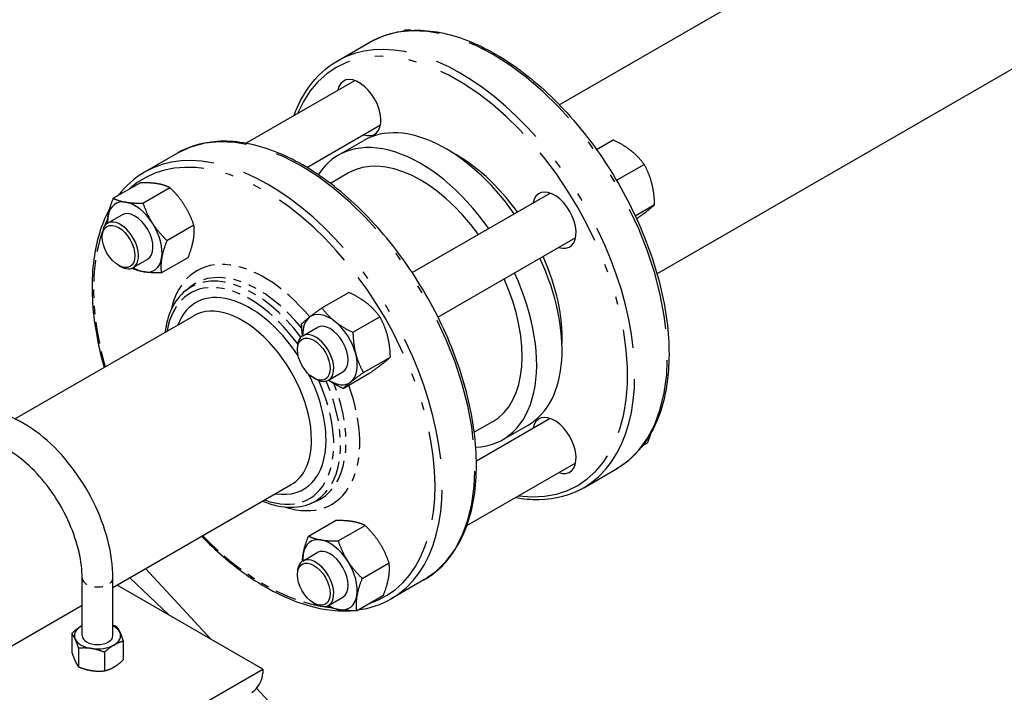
# Paper-space layout 'SHEET_1' of a CAD drawing. Header units: inches. Extents: x 3 to 360, y 8 to 227.
# Tile 45 of 98: x 59 to 71, y 131 to 139. Entities that reach past the tile are written whole.
import ezdxf

# ---------------------------------------------------------------- set-up
doc = ezdxf.new("R2010")
doc.units = ezdxf.units.IN
doc.header["$LTSCALE"] = 10.666667
doc.header["$MEASUREMENT"] = 0
doc.linetypes.add('DOUBLE_DASH_DOUBLE_DOT', pattern=[0.74, 0.24, -0.06, 0.24, -0.06, 0.01, -0.06, 0.01, -0.06])
doc.layers.get('0').update_dxf_attribs({"lineweight": 25})
doc.layers.add('PHANTOM', color=7, linetype='DOUBLE_DASH_DOUBLE_DOT', lineweight=25)

psp = doc.layouts.new('SHEET_1')

# ---------------------------------------------------------------- linework, layer by layer
for p, q in [((66.836, 135.711), (77.59, 141.92)), ((65.648, 137.768), (68.335, 139.319)), ((63.748, 138.665), (63.765, 138.674)), ((62.945, 138.3), (63.343, 138.529)), ((61.836, 137.299), (63.161, 138.064)), ((62.577, 137.005), (63.473, 137.522)), ((62.959, 137.153), (63.268, 137.332)), ((66.101, 137.223), (66.303, 137.339)), ((61.001, 137.177), (60.603, 136.947)), ((66.352, 136.853), (66.68, 137.042)), ((63.084, 136.937), (62.864, 136.81)), ((60.222, 136.629), (60.55, 136.818)), ((60.583, 136.57), (60.91, 136.759)), ((63.859, 135.724), (65.536, 136.692)), ((66.572, 136.415), (66.808, 136.552)), ((60.151, 136.326), (60.328, 136.428)), ((60.875, 136.115), (61.202, 136.304)), ((60.087, 136.157), (60.087, 136.183)), ((64.171, 135.183), (65.848, 136.151)), ((60.464, 135.785), (60.641, 135.887)), ((60.806, 135.72), (61.133, 135.909)), ((60.286, 135.813), (60.308, 135.8)), ((61.104, 135.507), (61.159, 135.551)), ((62.76, 135.294), (63.088, 135.483)), ((59.025, 133.944), (61.2, 135.199)), ((63.137, 134.997), (63.464, 135.186)), ((62.526, 134.955), (62.703, 135.057)), ((62.462, 134.786), (62.462, 134.812)), ((63.266, 134.506), (63.593, 134.696)), ((62.661, 134.442), (62.683, 134.429)), ((62.839, 134.414), (63.016, 134.516)), ((63.018, 134.313), (63.345, 134.502)), ((64.64, 133.433), (65.536, 133.95)), ((64.834, 133.906), (64.614, 133.779)), ((64.959, 133.689), (65.268, 133.868)), ((66.663, 133.617), (66.723, 133.652)), ((64.524, 132.644), (65.848, 133.409)), ((65.945, 133.104), (66.343, 133.333)), ((60.218, 131.89), (62.387, 133.142)), ((62.606, 132.906), (62.671, 132.932)), ((62.597, 132.516), (62.925, 132.705)), ((62.958, 132.456), (63.285, 132.645)), ((62.526, 132.212), (62.703, 132.314)), ((63.25, 132.001), (63.577, 132.19)), ((60.615, 132.119), (61.414, 131.257)), ((62.462, 132.044), (62.462, 132.069)), ((59.843, 131.303), (59.843, 132.005)), ((60.218, 131.303), (60.218, 132.005)), ((62.041, 130.895), (60.267, 131.919)), ((60.422, 132.008), (60.903, 131.552)), ((64.001, 131.981), (63.603, 131.751)), ((62.839, 131.671), (63.016, 131.773)), ((63.181, 131.606), (63.508, 131.795)), ((58.616, 130.965), (59.843, 131.673)), ((62.661, 131.699), (62.683, 131.687)), ((59.716, 131.331), (59.716, 131.104)), ((60.344, 131.234), (60.344, 131.007)), ((59.8, 131.15), (59.8, 130.923)), ((60.114, 131.101), (60.114, 130.874)), ((59.92, 129.67), (62.041, 130.895)), ((62.041, 130.895), (62.041, 130.846)), ((61.965, 130.662), (62.838, 129.72))]:
    psp.add_line(p, q)
for centre, major_axis, start_param, end_param in [((63.213, 137.733), (-0.187, 0.325), 2.555907, 6.868871), ((64.268, 135.6), (-1, 1.732), 4.869282, 6.283185), ((63.959, 135.421), (-1, 1.732), 4.869282, 6.572398), ((63.959, 135.421), (-0.875, 1.516), 4.891923, 6.283185), ((64.401, 135.676), (0.906, -1.57), 1.744076, 2.406667), ((65.588, 136.362), (-0.187, 0.325), 2.555907, 6.868871), ((60.484, 136.157), (-0.234, 0.406), 5.840546, 6.887743), ((60.484, 136.157), (-0.234, 0.406), 4.793348, 5.840546), ((60.484, 136.157), (-0.156, 0.271), 3.141593, 6.283185), ((60.308, 136.055), (0.156, -0.271), 5.497787, 10.210176), ((60.484, 136.157), (0.234, -0.406), 3.74615, 3.982661), ((60.484, 136.157), (-0.234, 0.406), 3.74615, 4.793348), ((60.484, 136.157), (0.234, -0.406), 5.840546, 6.887743), ((64.268, 135.6), (1, -1.732), 0, 1.413903), ((64.401, 135.676), (0.906, -1.57), 0.734926, 1.397517), ((60.484, 136.157), (0.234, -0.406), 5.442117, 5.840546), ((63.959, 135.421), (1, -1.732), 5.993972, 7.697089), ((63.959, 135.421), (0.875, -1.516), 0, 1.391262), ((61.882, 134.222), (-0.656, 1.137), 4.809146, 6.723161), ((61.793, 134.171), (-0.594, 1.028), 3.926991, 6.283185), ((62.859, 134.786), (-0.234, 0.406), 0.080959, 0.841069), ((62.859, 134.786), (-0.234, 0.406), 5.316947, 6.364144), ((62.859, 134.786), (-0.234, 0.406), 4.269749, 5.316947), ((62.859, 134.786), (-0.156, 0.271), 3.141593, 6.283185), ((62.683, 134.684), (0.156, -0.271), 5.497787, 10.210176), ((62.859, 134.786), (0.234, -0.406), 0.080959, 1.128157), ((61.882, 134.222), (-0.656, 1.137), 3.926991, 4.615632), ((62.859, 134.786), (0.234, -0.406), 5.442117, 6.364144), ((65.588, 133.619), (-0.187, 0.325), 2.555907, 6.868871), ((61.882, 134.222), (0.656, -1.137), 5.843209, 7.068583), ((61.793, 134.171), (0.594, -1.028), 0, 0.785398), ((62.859, 132.044), (-0.234, 0.406), 5.840546, 6.887743), ((62.859, 132.044), (-0.234, 0.406), 4.793348, 5.840546), ((62.859, 132.044), (0.234, -0.406), 3.74615, 3.982661), ((62.859, 132.044), (-0.156, 0.271), 3.141593, 6.283185), ((62.683, 131.942), (0.156, -0.271), 5.497787, 10.210176), ((62.859, 132.044), (-0.234, 0.406), 3.74615, 4.793348), ((62.859, 132.044), (0.234, -0.406), 5.840546, 6.887743), ((62.859, 132.044), (0.234, -0.406), 5.442117, 5.840546), ((60.03, 131.303), (-0.281, 0), 5.497787, 6.544985), ((60.03, 131.303), (-0.281, 0), 5.442117, 5.497787), ((60.03, 131.303), (0.281, 0), 0.261799, 0.841069), ((60.03, 131.303), (0.187, 0), 3.141593, 6.283185), ((60.03, 131.303), (0.281, 0), 5.497787, 6.544985), ((60.03, 131.303), (-0.281, 0), 0.261799, 1.308997), ((60.03, 131.303), (0.281, 0), 4.45059, 5.497787), ((61.907, 130.768), (-0.095, -0.165), 0.785398, 2.356194)]:
    psp.add_ellipse(centre, major_axis=major_axis, ratio=0.57735, start_param=start_param, end_param=end_param)
for centre, major_axis in [((60.286, 136.043), (-0.141, 0.244)), ((62.661, 134.671), (0.141, -0.244)), ((62.661, 131.929), (0.141, -0.244))]:
    psp.add_ellipse(centre, major_axis=major_axis, ratio=0.57735)
for points, knots in [([(63.343, 138.529), (63.503, 138.622), (63.688, 138.671), (64.09, 138.679), (64.308, 138.637), (64.757, 138.462), (64.988, 138.329), (65.438, 137.985), (65.656, 137.775), (66.058, 137.299), (66.241, 137.034), (66.554, 136.476), (66.684, 136.184), (66.877, 135.599), (66.941, 135.307), (66.995, 134.753), (66.985, 134.491), (66.891, 134.023), (66.807, 133.818), (66.594, 133.519), (66.477, 133.411), (66.343, 133.333)], [3.141593, 3.141593, 3.141593, 3.141593, 3.448926, 3.448926, 3.764693, 3.764693, 4.087564, 4.087564, 4.410993, 4.410993, 4.733827, 4.733827, 5.056432, 5.056432, 5.379333, 5.379333, 5.702823, 5.702823, 6.025274, 6.025274, 6.283185, 6.283185, 6.283185, 6.283185]), ([(62.422, 137.637), (62.468, 137.765), (62.527, 137.88), (62.694, 138.114), (62.811, 138.222), (62.945, 138.3)], [8.970655, 8.970655, 8.970655, 8.970655, 9.1668667, 9.1668667, 9.424778, 9.424778, 9.424778, 9.424778]), ([(64.001, 131.981), (64.161, 132.073), (64.296, 132.209), (64.504, 132.553), (64.576, 132.763), (64.649, 133.239), (64.649, 133.506), (64.577, 134.068), (64.504, 134.362), (64.293, 134.947), (64.155, 135.238), (63.828, 135.788), (63.639, 136.047), (63.23, 136.507), (63.009, 136.708), (62.556, 137.032), (62.324, 137.154), (61.872, 137.307), (61.652, 137.337), (61.287, 137.302), (61.135, 137.255), (61.001, 137.177)], [1.570796, 1.570796, 1.570796, 1.570796, 1.87813, 1.87813, 2.193897, 2.193897, 2.516768, 2.516768, 2.840197, 2.840197, 3.16303, 3.16303, 3.485636, 3.485636, 3.808536, 3.808536, 4.132027, 4.132027, 4.454478, 4.454478, 4.712389, 4.712389, 4.712389, 4.712389]), ([(60.18, 136.507), (60.088, 136.342), (60.025, 136.146), (59.954, 135.689), (59.954, 135.422), (60.015, 134.956), (60.055, 134.764), (60.11, 134.57)], [5.0451431, 5.0451431, 5.0451431, 5.0451431, 5.3354895, 5.3354895, 5.6583607, 5.6583607, 5.8726828, 5.8726828, 5.8726828, 5.8726828]), ([(61.104, 135.507), (61.031, 135.448), (60.972, 135.37), (60.89, 135.195), (60.864, 135.1), (60.851, 134.998)], [4.7993202, 4.7993202, 4.7993202, 4.7993202, 5.096966, 5.096966, 5.3633056, 5.3633056, 5.3633056, 5.3633056]), ([(60.218, 132.005), (60.218, 132.153), (60.196, 132.309), (60.114, 132.624), (60.054, 132.783), (59.903, 133.087), (59.812, 133.232), (59.607, 133.497), (59.494, 133.617), (59.252, 133.819), (59.124, 133.901), (58.863, 134.016), (58.731, 134.048), (58.485, 134.051), (58.372, 134.027), (58.182, 133.931), (58.104, 133.866), (57.976, 133.701), (57.928, 133.601), (57.878, 133.421), (57.865, 133.347), (57.859, 133.27)], [0, 0, 0, 0, 0.339558, 0.339558, 0.677998, 0.677998, 1.013969, 1.013969, 1.350524, 1.350524, 1.690109, 1.690109, 2.026126, 2.026126, 2.323926, 2.323926, 2.586954, 2.586954, 2.868885, 2.868885, 3.050542, 3.050542, 3.050542, 3.050542]), ([(59.843, 132.005), (59.843, 132.101), (59.83, 132.209), (59.779, 132.434), (59.739, 132.553), (59.637, 132.787), (59.573, 132.904), (59.429, 133.12), (59.348, 133.221), (59.179, 133.395), (59.091, 133.468), (58.919, 133.582), (58.836, 133.622), (58.683, 133.671), (58.615, 133.678), (58.489, 133.668), (58.436, 133.646), (58.368, 133.591), (58.346, 133.569), (58.327, 133.541)], [0, 0, 0, 0, 0.294346, 0.294346, 0.593088, 0.593088, 0.895357, 0.895357, 1.198073, 1.198073, 1.497997, 1.497997, 1.793158, 1.793158, 2.09078, 2.09078, 2.444597, 2.444597, 2.621083, 2.621083, 2.621083, 2.621083]), ([(65.945, 133.104), (65.785, 133.011), (65.6, 132.962), (65.307, 132.956), (65.209, 132.964), (65.11, 132.982)], [6.2831853, 6.2831853, 6.2831853, 6.2831853, 6.5905186, 6.5905186, 6.7373082, 6.7373082, 6.7373082, 6.7373082]), ([(62.039, 132.941), (62.099, 132.916), (62.158, 132.897), (62.329, 132.86), (62.438, 132.859), (62.561, 132.89), (62.584, 132.897), (62.606, 132.906)], [7.203065, 7.203065, 7.203065, 7.203065, 7.3705964, 7.3705964, 7.6920869, 7.6920869, 7.7670504, 7.7670504, 7.7670504, 7.7670504]), ([(61.297, 132.513), (61.465, 132.34), (61.641, 132.187), (62.048, 131.897), (62.28, 131.774), (62.712, 131.628), (62.913, 131.597), (63.101, 131.607)], [6.6936878, 6.6936878, 6.6936878, 6.6936878, 6.950129, 6.950129, 7.2736195, 7.2736195, 7.5682895, 7.5682895, 7.5682895, 7.5682895])]:
    psp.add_open_spline(points, degree=3, knots=knots)
for points, weights in [([(63.844, 138.674), (63.808, 138.675), (63.765, 138.674)], [1.0892335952, 1.10362361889, 1.10906450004]), ([(66.521, 137.208), (66.434, 137.277), (66.303, 137.339)], [1, 1.0930923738, 1.10906450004]), ([(66.68, 137.042), (66.608, 137.139), (66.521, 137.208)], [1.10906450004, 1.0930923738, 1]), ([(66.773, 136.814), (66.744, 136.928), (66.68, 137.042)], [1, 1.0930923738, 1.10906450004]), ([(60.76, 136.806), (60.676, 136.819), (60.55, 136.818)], [1, 1.0930923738, 1.10906450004]), ([(60.91, 136.759), (60.843, 136.792), (60.76, 136.806)], [1.10906450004, 1.0930923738, 1]), ([(66.336, 136.861), (66.344, 136.857), (66.352, 136.853)], [1.10680365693, 1.1080804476, 1.10906450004]), ([(66.352, 136.853), (66.352, 136.843), (66.353, 136.833)], [1.10906450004, 1.10794179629, 1.10643805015]), ([(66.808, 136.552), (66.803, 136.7), (66.773, 136.814)], [1.10906450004, 1.0930923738, 1]), ([(61.086, 136.548), (61.018, 136.654), (60.91, 136.759)], [1, 1.0930923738, 1.10906450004]), ([(60.158, 136.415), (60.174, 136.506), (60.222, 136.629)], [1, 1.0930923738, 1.10906450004]), ([(60.222, 136.629), (60.289, 136.596), (60.373, 136.582)], [1.10906450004, 1.0930923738, 1]), ([(60.373, 136.582), (60.457, 136.568), (60.583, 136.57)], [1, 1.0930923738, 1.10906450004]), ([(60.583, 136.57), (60.631, 136.431), (60.699, 136.325)], [1.10906450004, 1.0930923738, 1]), ([(61.202, 136.304), (61.153, 136.443), (61.086, 136.548)], [1.10906450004, 1.0930923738, 1]), ([(66.589, 136.379), (66.665, 136.434), (66.714, 136.472)], [1.1022604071, 1.07866318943, 1]), ([(66.714, 136.472), (66.771, 136.517), (66.808, 136.552)], [1, 1.0930923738, 1.10906450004]), ([(60.149, 136.325), (60.15, 136.368), (60.158, 136.415)], [1.07172345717, 1.04478675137, 1]), ([(60.699, 136.325), (60.767, 136.22), (60.875, 136.115)], [1, 1.0930923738, 1.10906450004]), ([(61.197, 136.124), (61.213, 136.215), (61.202, 136.304)], [1, 1.0930923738, 1.10906450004]), ([(60.875, 136.115), (60.826, 135.992), (60.81, 135.9)], [1.10906450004, 1.0930923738, 1]), ([(61.133, 135.909), (61.181, 136.032), (61.197, 136.124)], [1.10906450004, 1.0930923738, 1]), ([(60.81, 135.9), (60.795, 135.809), (60.806, 135.72)], [1, 1.0930923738, 1.10906450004]), ([(60.596, 135.733), (60.514, 135.746), (60.449, 135.778)], [1, 1.09038418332, 1.10806992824]), ([(60.806, 135.72), (60.679, 135.719), (60.596, 135.733)], [1.10906450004, 1.0930923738, 1]), ([(63.306, 135.352), (63.218, 135.42), (63.088, 135.483)], [1, 1.0930923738, 1.10906450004]), ([(62.607, 135.18), (62.664, 135.225), (62.76, 135.294)], [1, 1.0930923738, 1.10906450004]), ([(62.76, 135.294), (62.832, 135.197), (62.919, 135.128)], [1.10906450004, 1.0930923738, 1]), ([(63.464, 135.186), (63.393, 135.283), (63.306, 135.352)], [1.10906450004, 1.0930923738, 1]), ([(62.513, 135.1), (62.549, 135.135), (62.607, 135.18)], [1.10906450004, 1.0930923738, 1]), ([(62.919, 135.128), (63.006, 135.059), (63.137, 134.997)], [1, 1.0930923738, 1.10906450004]), ([(63.558, 134.958), (63.528, 135.072), (63.464, 135.186)], [1, 1.0930923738, 1.10906450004]), ([(62.524, 134.954), (62.515, 135.021), (62.513, 135.1)], [1.0695127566, 1.10046541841, 1.10906450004]), ([(63.137, 134.997), (63.142, 134.848), (63.172, 134.735)], [1.10906450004, 1.0930923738, 1]), ([(63.593, 134.696), (63.588, 134.844), (63.558, 134.958)], [1.10906450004, 1.0930923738, 1]), ([(63.172, 134.735), (63.201, 134.621), (63.266, 134.506)], [1, 1.0930923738, 1.10906450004]), ([(63.499, 134.616), (63.556, 134.661), (63.593, 134.696)], [1, 1.0930923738, 1.10906450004]), ([(63.345, 134.502), (63.441, 134.571), (63.499, 134.616)], [1.10906450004, 1.0930923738, 1]), ([(63.018, 134.313), (62.915, 134.362), (62.84, 134.414)], [1.10906450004, 1.09640002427, 1.0352494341]), ([(63.266, 134.506), (63.17, 134.438), (63.112, 134.393)], [1.10906450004, 1.0930923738, 1]), ([(63.112, 134.393), (63.054, 134.348), (63.018, 134.313)], [1, 1.0930923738, 1.10906450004]), ([(66.723, 133.652), (66.749, 133.718), (66.765, 133.774)], [1.10906450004, 1.10036681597, 1.06879997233]), ([(63.135, 132.692), (63.051, 132.706), (62.925, 132.705)], [1, 1.0930923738, 1.10906450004]), ([(63.285, 132.645), (63.218, 132.678), (63.135, 132.692)], [1.10906450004, 1.0930923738, 1]), ([(63.461, 132.435), (63.393, 132.54), (63.285, 132.645)], [1, 1.0930923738, 1.10906450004]), ([(62.533, 132.301), (62.549, 132.393), (62.597, 132.516)], [1, 1.0930923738, 1.10906450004]), ([(62.597, 132.516), (62.664, 132.482), (62.748, 132.469)], [1.10906450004, 1.0930923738, 1]), ([(62.748, 132.469), (62.832, 132.455), (62.958, 132.456)], [1, 1.0930923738, 1.10906450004]), ([(62.958, 132.456), (63.006, 132.317), (63.074, 132.212)], [1.10906450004, 1.0930923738, 1]), ([(63.577, 132.19), (63.528, 132.329), (63.461, 132.435)], [1.10906450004, 1.0930923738, 1]), ([(62.524, 132.211), (62.525, 132.255), (62.533, 132.301)], [1.07172345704, 1.04478675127, 1]), ([(63.074, 132.212), (63.142, 132.106), (63.25, 132.001)], [1, 1.0930923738, 1.10906450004]), ([(63.572, 132.01), (63.588, 132.102), (63.577, 132.19)], [1, 1.0930923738, 1.10906450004]), ([(63.508, 131.795), (63.556, 131.918), (63.572, 132.01)], [1.10906450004, 1.0930923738, 1]), ([(63.25, 132.001), (63.201, 131.878), (63.185, 131.787)], [1.10906450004, 1.0930923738, 1]), ([(63.185, 131.787), (63.17, 131.695), (63.181, 131.606)], [1, 1.0930923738, 1.10906450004]), ([(62.971, 131.619), (62.889, 131.633), (62.824, 131.664)], [1, 1.09038418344, 1.10806992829]), ([(63.181, 131.606), (63.054, 131.605), (62.971, 131.619)], [1.10906450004, 1.0930923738, 1]), ([(59.716, 131.331), (59.778, 131.387), (59.831, 131.418)], [1.10906450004, 1.0930923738, 1]), ([(59.831, 131.418), (59.837, 131.421), (59.843, 131.424)], [1, 1.00916451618, 1.01758162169]), ([(60.218, 131.431), (60.238, 131.424), (60.26, 131.415)], [1.09545875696, 1.10489250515, 1.10906450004]), ([(60.26, 131.415), (60.282, 131.387), (60.302, 131.345)], [1.10906450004, 1.0930923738, 1]), ([(59.758, 131.261), (59.739, 131.303), (59.716, 131.331)], [1, 1.0930923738, 1.10906450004]), ([(60.302, 131.345), (60.321, 131.303), (60.344, 131.234)], [1, 1.0930923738, 1.10906450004]), ([(59.8, 131.15), (59.778, 131.219), (59.758, 131.261)], [1.10906450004, 1.0930923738, 1]), ([(60.229, 131.188), (60.176, 131.157), (60.114, 131.101)], [1, 1.0930923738, 1.10906450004]), ([(60.344, 131.234), (60.282, 131.219), (60.229, 131.188)], [1.10906450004, 1.0930923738, 1]), ([(59.716, 131.104), (59.739, 131.035), (59.758, 130.993)], [1.10906450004, 1.0930923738, 1]), ([(59.957, 131.146), (59.885, 131.157), (59.8, 131.15)], [1, 1.0930923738, 1.10906450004]), ([(60.114, 131.101), (60.03, 131.135), (59.957, 131.146)], [1.10906450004, 1.0930923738, 1]), ([(59.758, 130.993), (59.778, 130.951), (59.8, 130.923)], [1, 1.0930923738, 1.10906450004]), ([(60.229, 130.92), (60.282, 130.951), (60.344, 131.007)], [1, 1.0930923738, 1.10906450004]), ([(59.8, 130.923), (59.885, 130.889), (59.957, 130.878)], [1.10906450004, 1.0930923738, 1]), ([(59.957, 130.878), (60.03, 130.867), (60.114, 130.874)], [1, 1.0930923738, 1.10906450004]), ([(60.114, 130.874), (60.176, 130.889), (60.229, 130.92)], [1.10906450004, 1.0930923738, 1])]:
    psp.add_rational_spline(points, weights, degree=2)
for points in [[(60.603, 136.947), (60.48, 136.877), (60.373, 136.781), (60.283, 136.664)], [(63.197, 131.616), (63.344, 131.635), (63.48, 131.681), (63.603, 131.751)]]:
    psp.add_open_spline(points, degree=3)
at = {"layer": 'PHANTOM', "ltscale": 0.597009}
for centre, major_axis, start_param, end_param in [((64.843, 135.931), (-1.5, 2.598), 3.141593, 6.283185), ((64.445, 135.702), (1.5, -2.598), 0, 3.141593), ((62.501, 134.579), (-1.5, 2.598), 3.141593, 6.283185), ((62.103, 134.349), (1.5, -2.598), 0, 3.141593)]:
    psp.add_ellipse(centre, major_axis=major_axis, ratio=0.57735, start_param=start_param, end_param=end_param, dxfattribs=at)
at = {"layer": 'PHANTOM', "ltscale": 0.492812}
psp.add_ellipse((64.401, 135.676), major_axis=(-1.469, 2.544), ratio=0.57735, start_param=2.726041, end_param=6.698737, dxfattribs=at)
at = {"layer": 'PHANTOM', "ltscale": 0.420786}
psp.add_ellipse((62.059, 134.324), major_axis=(-1.469, 2.544), ratio=0.57735, start_param=3.016354, end_param=6.408424, dxfattribs=at)
at = {"layer": 'PHANTOM', "ltscale": 0.007148}
psp.add_ellipse((62.059, 134.324), major_axis=(-1.469, 2.544), ratio=0.57735, start_param=0.376065, end_param=0.425537, dxfattribs=at)
at = {"layer": 'PHANTOM', "ltscale": 0.101593}
for start_param, end_param in [(0.460553, 1.154632), (1.986961, 2.681039)]:
    psp.add_ellipse((62.059, 134.324), major_axis=(-1.469, 2.544), ratio=0.57735, start_param=start_param, end_param=end_param, dxfattribs=at)
at = {"layer": 'PHANTOM', "ltscale": 0.151054}
psp.add_ellipse((62.059, 134.324), major_axis=(-0.821, 1.422), ratio=0.57735, start_param=5.001457, end_param=6.847244, dxfattribs=at)
at = {"layer": 'PHANTOM', "ltscale": 0.109022}
for major_axis, start_param, end_param in [((-0.754, 1.305), 4.918647, 6.370117), ((0.754, -1.305), 6.196254, 7.647724)]:
    psp.add_ellipse((61.921, 134.244), major_axis=major_axis, ratio=0.57735, start_param=start_param, end_param=end_param, dxfattribs=at)
at = {"layer": 'PHANTOM', "ltscale": 0.105379}
psp.add_ellipse((61.981, 134.279), major_axis=(-0.759, 1.314), ratio=0.57735, start_param=4.976783, end_param=6.370117, dxfattribs=at)
at = {"layer": 'PHANTOM', "ltscale": 0.144015}
for major_axis, start_param, end_param in [((-0.723, 1.252), 4.89047, 6.889678), ((0.723, -1.252), 5.676693, 7.6759)]:
    psp.add_ellipse((61.882, 134.222), major_axis=major_axis, ratio=0.57735, start_param=start_param, end_param=end_param, dxfattribs=at)
at = {"layer": 'PHANTOM', "ltscale": 0.149954}
psp.add_ellipse((62.059, 134.324), major_axis=(0.821, -1.422), ratio=0.57735, start_param=5.719126, end_param=7.551492, dxfattribs=at)
at = {"layer": 'PHANTOM', "ltscale": 0.106089}
psp.add_ellipse((61.981, 134.279), major_axis=(0.759, -1.314), ratio=0.57735, start_param=6.196254, end_param=7.598958, dxfattribs=at)
at = {"layer": 'PHANTOM', "ltscale": 0.02928}
psp.add_ellipse((60.03, 132.005), major_axis=(0.187, 0), ratio=0.57735, start_param=3.141593, end_param=6.283185, dxfattribs=at)
at = {"layer": 'PHANTOM', "ltscale": 0.005208}
psp.add_ellipse((62.059, 134.324), major_axis=(1.469, -2.544), ratio=0.57735, start_param=5.857648, end_param=5.89388, dxfattribs=at)

doc.saveas('drawing.dxf')
